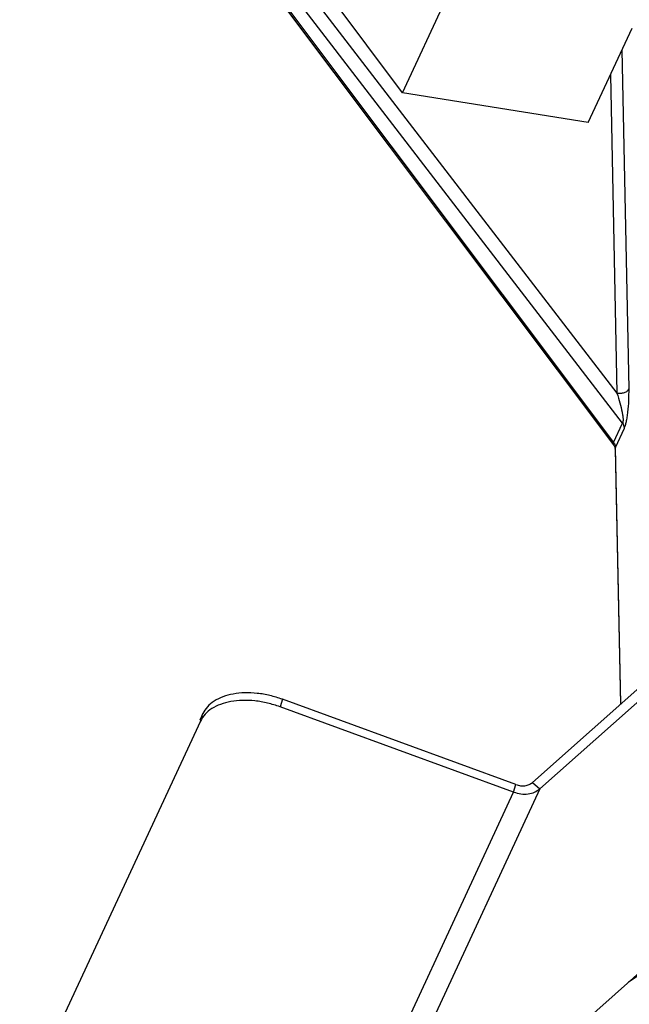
# Model space of a CAD drawing. Header units: millimetres. Extents: x 226 to 954, y 75 to 822.
# Tile 27 of 130: x 778 to 796, y 139 to 169. Entities that reach past the tile are written whole.
import ezdxf

# ---------------------------------------------------------------- set-up
doc = ezdxf.new("R2010")
doc.units = ezdxf.units.MM

msp = doc.modelspace()

# ---------------------------------------------------------------- linework, layer by layer
at = {"color": 179, "linetype": 'Continuous', "lineweight": 25}
for p, q in [((789.321, 166.861), (795.949, 181.14)), ((789.321, 166.861), (785.351, 172.159)), ((785.412, 171.292), (795.763, 157.827)), ((795.934, 156.929), (785.105, 171.016)), ((784.927, 170.573), (795.658, 156.275)), ((784.933, 170.645), (795.664, 156.346)), ((794.903, 165.969), (796.219, 168.805)), ((794.903, 165.969), (789.321, 166.861)), ((795.664, 156.346), (795.934, 156.929)), ((795.719, 156.197), (795.99, 156.78)), ((804.892, 156.499), (793.221, 146.121)), ((805.117, 156.31), (793.446, 145.932)), ((795.709, 156.142), (795.867, 148.474)), ((785.709, 148.624), (785.639, 148.397)), ((792.659, 145.831), (785.639, 148.397)), ((792.729, 146.058), (785.709, 148.624)), ((783.317, 148.193), (783.227, 147.999)), ((783.247, 147.966), (783.317, 148.193)), ((783.247, 147.966), (777.811, 136.257)), ((792.659, 145.831), (792.729, 146.058)), ((793.221, 146.121), (793.446, 145.932)), ((786.189, 131.891), (792.659, 145.831)), ((793.446, 145.932), (786.976, 131.992)), ((786.976, 131.992), (798.647, 142.37)), ((797.648, 141.144), (796.111, 140.114))]:
    msp.add_line(p, q, dxfattribs=at)
at = {"color": 8, "linetype": 'Continuous', "lineweight": 25}
for p, q in [((796.126, 157.954), (795.916, 168.151)), ((795.566, 167.398), (795.763, 157.827)), ((795.712, 156.142), (795.719, 156.197)), ((795.878, 148.483), (795.719, 156.197))]:
    msp.add_line(p, q, dxfattribs=at)
at = {"color": 179, "linetype": 'Continuous', "lineweight": 25}
for points, knots in [([(795.763, 157.827), (795.802, 157.824), (795.88, 157.819), (795.992, 157.845), (796.083, 157.891), (796.111, 157.933), (796.126, 157.954)], [0, 0, 0, 0, 0.2500017, 0.5000006, 0.7499953, 1, 1, 1, 1]), ([(795.763, 157.827), (795.794, 157.73), (795.852, 157.551), (795.908, 157.317), (795.936, 157.151), (795.947, 157.054), (795.947, 156.987), (795.942, 156.948), (795.937, 156.935), (795.934, 156.929)], [0, 0, 0, 0, 0.346888, 0.645741, 0.765902, 0.863218, 0.938628, 0.970318, 1, 1, 1, 1]), ([(795.99, 156.78), (796, 156.806), (796.021, 156.858), (796.049, 156.974), (796.074, 157.111), (796.103, 157.328), (796.126, 157.625), (796.126, 157.841), (796.126, 157.954)], [0, 0, 0, 0, 0.090814, 0.187825, 0.295648, 0.4162, 0.692556, 1, 1, 1, 1]), ([(795.99, 156.78), (795.987, 156.806), (795.981, 156.857), (795.95, 156.905), (795.934, 156.929)], [0, 0, 0, 0, 0.5, 1, 1, 1, 1]), ([(795.664, 156.346), (795.679, 156.322), (795.71, 156.273), (795.716, 156.222), (795.719, 156.197)], [0, 0, 0, 0, 0.500023, 1, 1, 1, 1]), ([(795.658, 156.274), (795.673, 156.251), (795.703, 156.206), (795.707, 156.164), (795.709, 156.144)], [0, 0, 0, 0, 0.5115074, 1, 1, 1, 1]), ([(793.786, 121.232), (793.8, 121.85), (793.827, 123.086), (794.047, 124.936), (794.397, 126.779), (794.89, 128.611), (795.518, 130.418), (796.277, 132.196), (797.163, 133.944), (798.178, 135.668), (799.329, 137.375), (800.615, 139.061), (802.037, 140.724), (803.584, 142.348), (805.254, 143.932), (807.032, 145.463), (808.911, 146.939), (810.89, 148.357), (812.966, 149.728), (814.434, 150.597), (815.168, 151.031)], [0, 0, 0, 0, 0.0559999, 0.1119999, 0.1679998, 0.2239997, 0.2799997, 0.3349998, 0.3899998, 0.4449999, 0.5, 0.5559999, 0.6119998, 0.6679998, 0.7239997, 0.7799996, 0.8349997, 0.8899998, 0.9449999, 1, 1, 1, 1]), ([(785.709, 148.624), (785.584, 148.664), (785.335, 148.746), (784.95, 148.809), (784.576, 148.825), (784.226, 148.789), (783.912, 148.705), (783.649, 148.574), (783.439, 148.405), (783.358, 148.264), (783.317, 148.193)], [0, 0, 0, 0, 0.125, 0.25, 0.375, 0.5, 0.625, 0.75, 0.875, 1, 1, 1, 1]), ([(785.639, 148.397), (785.514, 148.437), (785.265, 148.519), (784.88, 148.582), (784.506, 148.598), (784.156, 148.563), (783.842, 148.478), (783.578, 148.348), (783.369, 148.178), (783.288, 148.037), (783.247, 147.966)], [0, 0, 0, 0, 0.125, 0.25, 0.375, 0.5, 0.625, 0.75, 0.875, 1, 1, 1, 1]), ([(815.168, 148.582), (814.42, 148.139), (812.926, 147.254), (810.815, 145.857), (808.806, 144.411), (806.911, 142.914), (805.141, 141.38), (803.499, 139.813), (801.985, 138.215), (800.592, 136.582), (799.314, 134.905), (798.158, 133.187), (797.127, 131.431), (796.231, 129.651), (795.472, 127.849), (794.854, 126.041), (794.376, 124.23), (794.036, 122.42), (793.832, 120.603), (793.763, 118.772), (793.833, 116.929), (794.045, 115.079), (794.398, 113.237), (794.89, 111.405), (795.518, 109.598), (796.277, 107.819), (797.163, 106.071), (798.178, 104.348), (799.329, 102.64), (800.615, 100.954), (802.037, 99.291), (803.584, 97.667), (805.254, 96.083), (807.031, 94.552), (808.912, 93.077), (810.889, 91.658), (812.97, 90.29), (815.165, 88.967), (817.471, 87.692), (819.887, 86.471), (822.393, 85.312), (824.985, 84.217), (827.642, 83.196), (830.358, 82.248), (833.125, 81.374), (835.954, 80.569), (838.859, 79.832), (841.835, 79.164), (844.876, 78.569), (847.96, 78.052), (851.081, 77.614), (854.213, 77.257), (857.35, 76.981), (860.485, 76.785), (863.633, 76.667), (866.805, 76.627), (869.997, 76.668), (873.202, 76.79), (876.394, 76.994), (879.567, 77.278), (882.697, 77.64), (885.778, 78.078), (888.805, 78.59), (891.791, 79.176), (894.749, 79.841), (897.67, 80.583), (900.55, 81.404), (903.364, 82.297), (906.108, 83.261), (908.759, 84.287), (911.316, 85.372), (913.772, 86.514), (916.148, 87.713), (917.653, 88.56), (918.405, 88.984)], [0, 0, 0, 0, 0.014, 0.028, 0.042, 0.056, 0.07, 0.08375, 0.0975, 0.11125, 0.125, 0.139, 0.153, 0.167, 0.181, 0.195, 0.20875, 0.2225, 0.23625, 0.25, 0.264, 0.278, 0.292, 0.306, 0.32, 0.33375, 0.3475, 0.36125, 0.375, 0.389, 0.403, 0.417, 0.431, 0.445, 0.45875, 0.4725, 0.48625, 0.5, 0.514, 0.528, 0.542, 0.556, 0.57, 0.58375, 0.5975, 0.61125, 0.625, 0.639, 0.653, 0.667, 0.681, 0.695, 0.70875, 0.7225, 0.73625, 0.75, 0.764, 0.778, 0.792, 0.806, 0.82, 0.83375, 0.8475, 0.86125, 0.875, 0.889, 0.903, 0.917, 0.931, 0.945, 0.95875, 0.9725, 0.98625, 1, 1, 1, 1]), ([(792.729, 146.058), (792.774, 146.045), (792.865, 146.018), (793.001, 146.02), (793.126, 146.052), (793.19, 146.098), (793.221, 146.121)], [0, 0, 0, 0, 0.249993, 0.499999, 0.75, 1, 1, 1, 1]), ([(792.659, 145.831), (792.731, 145.81), (792.876, 145.767), (793.094, 145.771), (793.294, 145.821), (793.396, 145.895), (793.446, 145.932)], [0, 0, 0, 0, 0.249996, 0.499997, 0.750002, 1, 1, 1, 1])]:
    msp.add_open_spline(points, degree=3, knots=knots, dxfattribs=at)
at = {"color": 8, "linetype": 'Continuous', "lineweight": 25}
msp.add_open_spline([(795.664, 156.346), (795.657, 156.327), (795.646, 156.297), (795.655, 156.28), (795.658, 156.275)], degree=3, knots=[0, 0, 0, 0, 0.660286, 1, 1, 1, 1], dxfattribs=at)

doc.saveas('drawing.dxf')
